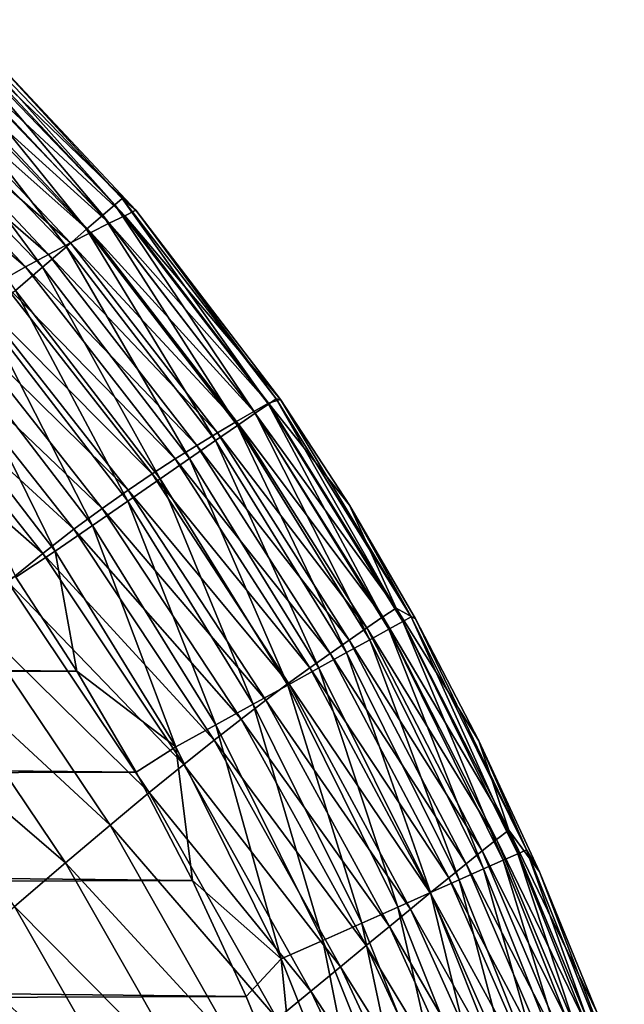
# Model space of a CAD drawing. Header units: metres. Extents: x -36 to 82, y -104 to 104.
# Tile 245 of 245: x 12.53 to 14.42, y 98.83 to 101.92. Entities that reach past the tile are written whole.
import ezdxf

# ---------------------------------------------------------------- set-up
doc = ezdxf.new("R2010")
doc.units = ezdxf.units.M
doc.layers.add('solid_FIT-SHOWER-153_SW0001', color=7, linetype='CONTINUOUS')

msp = doc.modelspace()

# ---------------------------------------------------------------- linework, layer by layer
at = {"layer": 'solid_FIT-SHOWER-153_SW0001'}
for points in [[(12.305233, 101.91777, 16.046021), (12.284681, 101.895592, 16.188864), (12.823994, 101.336327, 16.188425)], [(12.846859, 101.356033, 16.045513), (12.400098, 101.84079, 15.896396), (12.305233, 101.91777, 16.046021)], [(12.846859, 101.356033, 16.045513), (12.305233, 101.91777, 16.046021), (12.823994, 101.336327, 16.188425)], [(12.284681, 101.895592, 16.188864), (12.250901, 101.859138, 16.323303), (12.786371, 101.303909, 16.322935)], [(12.823994, 101.336327, 16.188425), (12.284681, 101.895592, 16.188864), (12.786371, 101.303909, 16.322935)], [(12.250901, 101.859138, 16.323303), (12.204946, 101.809547, 16.447771), (12.735168, 101.259781, 16.447472)], [(12.786371, 101.303909, 16.322935), (12.250901, 101.859138, 16.323303), (12.735168, 101.259781, 16.447472)], [(12.353763, 101.835419, 13.503356), (12.400098, 101.84079, 15.896396), (12.889374, 101.319809, 15.895933)], [(12.846859, 101.356033, 16.045513), (12.889374, 101.319809, 15.895933), (12.400098, 101.84079, 15.896396)], [(12.204946, 101.809547, 16.447771), (12.147869, 101.747963, 16.560698), (12.671556, 101.204964, 16.560465)], [(12.735168, 101.259781, 16.447472), (12.204946, 101.809547, 16.447771), (12.671556, 101.204964, 16.560465)], [(12.241722, 101.788628, 8.787465), (12.302433, 101.814346, 11.090843), (12.806212, 101.278648, 11.088233)], [(12.302433, 101.814346, 11.090843), (12.353763, 101.835419, 13.503356), (12.855171, 101.302315, 13.501242)], [(12.806212, 101.278648, 11.088233), (12.302433, 101.814346, 11.090843), (12.855171, 101.302315, 13.501242)], [(12.855171, 101.302315, 13.501242), (12.353763, 101.835419, 13.503356), (12.889374, 101.319809, 15.895933)], [(12.174543, 101.75943, 6.592637), (12.241722, 101.788628, 8.787465), (12.748386, 101.249832, 8.784296)], [(12.748386, 101.249832, 8.784296), (12.241722, 101.788628, 8.787465), (12.806212, 101.278648, 11.088233)], [(12.147869, 101.747963, 16.560698), (12.080724, 101.675507, 16.660517), (12.596711, 101.140465, 16.660345)], [(12.102405, 101.726883, 4.505656), (12.174543, 101.75943, 6.592637), (12.684476, 101.217255, 6.588735)], [(12.671556, 101.204964, 16.560465), (12.147869, 101.747963, 16.560698), (12.596711, 101.140465, 16.660345)], [(12.684476, 101.217255, 6.588735), (12.174543, 101.75943, 6.592637), (12.748386, 101.249832, 8.784296)], [(12.026428, 101.690804, 2.525782), (12.102405, 101.726883, 4.505656), (12.615837, 101.181221, 4.500817)], [(12.615837, 101.181221, 4.500817), (12.102405, 101.726883, 4.505656), (12.684476, 101.217255, 6.588735)], [(11.946983, 101.650436, 0.652113), (12.026428, 101.690804, 2.525782), (12.543436, 101.141708, 2.519789)], [(12.543436, 101.141708, 2.519789), (12.026428, 101.690804, 2.525782), (12.615837, 101.181221, 4.500817)], [(12.467471, 101.098114, 0.644761), (11.946983, 101.650436, 0.652113), (12.543436, 101.141708, 2.519789)], [(12.596711, 101.140465, 16.660345), (12.080724, 101.675507, 16.660517), (12.511809, 101.067299, 16.745544)], [(12.846859, 101.356033, 16.045513), (12.823994, 101.336327, 16.188425), (13.305282, 100.710579, 16.188383)], [(13.330124, 100.727699, 16.045465), (12.889374, 101.319809, 15.895933), (12.846859, 101.356033, 16.045513)], [(13.330124, 100.727699, 16.045465), (12.846859, 101.356033, 16.045513), (13.305282, 100.710579, 16.188383)], [(12.823994, 101.336327, 16.188425), (12.786371, 101.303909, 16.322935), (13.264402, 100.682404, 16.322899)], [(13.305282, 100.710579, 16.188383), (12.823994, 101.336327, 16.188425), (13.264402, 100.682404, 16.322899)], [(12.855171, 101.302315, 13.501242), (12.889374, 101.319809, 15.895933), (13.343144, 100.725609, 15.89589)], [(13.330124, 100.727699, 16.045465), (13.343144, 100.725609, 15.89589), (12.889374, 101.319809, 15.895933)], [(12.786371, 101.303909, 16.322935), (12.735168, 101.259781, 16.447472), (13.208762, 100.644058, 16.447443)], [(13.264402, 100.682404, 16.322899), (12.786371, 101.303909, 16.322935), (13.208762, 100.644058, 16.447443)], [(12.806212, 101.278648, 11.088233), (12.855171, 101.302315, 13.501242), (13.305568, 100.714035, 13.498953)], [(13.305568, 100.714035, 13.498953), (12.855171, 101.302315, 13.501242), (13.343144, 100.725609, 15.89589)], [(12.735168, 101.259781, 16.447472), (12.671556, 101.204964, 16.560465), (13.139639, 100.596413, 16.560442)], [(12.684476, 101.217255, 6.588735), (12.748386, 101.249832, 8.784296), (13.205266, 100.65638, 8.7808)], [(13.208762, 100.644058, 16.447443), (12.735168, 101.259781, 16.447472), (13.139639, 100.596413, 16.560442)], [(12.748386, 101.249832, 8.784296), (12.806212, 101.278648, 11.088233), (13.259549, 100.688004, 11.085372)], [(13.205266, 100.65638, 8.7808), (12.748386, 101.249832, 8.784296), (13.259549, 100.688004, 11.085372)], [(13.259549, 100.688004, 11.085372), (12.806212, 101.278648, 11.088233), (13.305568, 100.714035, 13.498953)], [(12.671556, 101.204964, 16.560465), (12.596711, 101.140465, 16.660345), (13.058309, 100.540359, 16.66033)], [(12.615837, 101.181221, 4.500817), (12.684476, 101.217255, 6.588735), (13.14533, 100.62075, 6.584442)], [(13.139639, 100.596413, 16.560442), (12.671556, 101.204964, 16.560465), (13.058309, 100.540359, 16.66033)], [(13.14533, 100.62075, 6.584442), (12.684476, 101.217255, 6.588735), (13.205266, 100.65638, 8.7808)], [(12.543436, 101.141708, 2.519789), (12.615837, 101.181221, 4.500817), (13.080922, 100.581566, 4.495539)], [(13.080922, 100.581566, 4.495539), (12.615837, 101.181221, 4.500817), (13.14533, 100.62075, 6.584442)], [(12.467471, 101.098114, 0.644761), (12.543436, 101.141708, 2.519789), (13.012835, 100.538971, 2.513331)], [(12.596711, 101.140465, 16.660345), (12.511809, 101.067299, 16.745544), (12.966048, 100.476768, 16.745533)], [(13.012835, 100.538971, 2.513331), (12.543436, 101.141708, 2.519789), (13.080922, 100.581566, 4.495539)], [(13.058309, 100.540359, 16.66033), (12.596711, 101.140465, 16.660345), (12.966048, 100.476768, 16.745533)], [(12.387571, 101.049393, -1.125258), (12.467471, 101.098114, 0.644761), (12.941086, 100.492508, 0.636946)], [(12.941086, 100.492508, 0.636946), (12.467471, 101.098114, 0.644761), (13.012835, 100.538971, 2.513331)], [(12.511809, 101.067299, 16.745544), (12.418026, 100.986473, 16.814489), (12.864136, 100.406525, 16.814484)], [(12.966048, 100.476768, 16.745533), (12.511809, 101.067299, 16.745544), (12.864136, 100.406525, 16.814484)], [(12.302891, 100.994102, -2.791592), (12.387571, 101.049393, -1.125258), (12.865124, 100.441261, -1.134577)], [(12.865124, 100.441261, -1.134577), (12.387571, 101.049393, -1.125258), (12.941086, 100.492508, 0.636946)], [(12.211577, 100.93, -4.356286), (12.302891, 100.994102, -2.791592), (12.783917, 100.383911, -2.802545)], [(12.783917, 100.383911, -2.802545), (12.302891, 100.994102, -2.791592), (12.865124, 100.441261, -1.134577)], [(12.418026, 100.986473, 16.814489), (12.316535, 100.89901, 16.865612), (12.753846, 100.330505, 16.86561)], [(12.864136, 100.406525, 16.814484), (12.418026, 100.986473, 16.814489), (12.753846, 100.330505, 16.86561)], [(12.111643, 100.854713, -5.821479), (12.211577, 100.93, -4.356286), (12.695419, 100.318352, -4.369018)], [(12.695419, 100.318352, -4.369018), (12.211577, 100.93, -4.356286), (12.783917, 100.383911, -2.802545)], [(12.316535, 100.89901, 16.865612), (12.208511, 100.805916, 16.897343), (12.636457, 100.249596, 16.897341)], [(12.753846, 100.330505, 16.86561), (12.316535, 100.89901, 16.865612), (12.636457, 100.249596, 16.897341)], [(12.001102, 100.765892, -7.189312), (12.111643, 100.854713, -5.821479), (12.597445, 100.24234, -5.836159)], [(12.597445, 100.24234, -5.836159), (12.111643, 100.854713, -5.821479), (12.695419, 100.318352, -4.369018)], [(12.51322, 100.167557, 16.90811), (12.636457, 100.249596, 16.897341), (12.208511, 100.805916, 16.897343)], [(12.487815, 100.153633, -7.20613), (12.001102, 100.765892, -7.189312), (12.597445, 100.24234, -5.836159)], [(13.330124, 100.727699, 16.045465), (13.305282, 100.710579, 16.188383), (13.72674, 100.028297, 16.188692)], [(13.305568, 100.714035, 13.498953), (13.343144, 100.725609, 15.89589), (13.559416, 100.393448, 15.896044)], [(13.753194, 100.0429, 16.045822), (13.343144, 100.725609, 15.89589), (13.330124, 100.727699, 16.045465)], [(13.753194, 100.0429, 16.045822), (13.330124, 100.727699, 16.045465), (13.72674, 100.028297, 16.188692)], [(13.753194, 100.0429, 16.045822), (13.559416, 100.393448, 15.896044), (13.343144, 100.725609, 15.89589)], [(13.259549, 100.688004, 11.085372), (13.305568, 100.714035, 13.498953), (13.70664, 100.070999, 13.49649)], [(13.305282, 100.710579, 16.188383), (13.264402, 100.682404, 16.322899), (13.683242, 100.004272, 16.323158)], [(13.72674, 100.028297, 16.188692), (13.305282, 100.710579, 16.188383), (13.683242, 100.004272, 16.323158)], [(13.70664, 100.070999, 13.49649), (13.305568, 100.714035, 13.498953), (13.559416, 100.393448, 15.896044)], [(13.205266, 100.65638, 8.7808), (13.259549, 100.688004, 11.085372), (13.66404, 100.042931, 11.082252)], [(13.264402, 100.682404, 16.322899), (13.208762, 100.644058, 16.447443), (13.624055, 99.971596, 16.447653)], [(13.66404, 100.042931, 11.082252), (13.259549, 100.688004, 11.085372), (13.70664, 100.070999, 13.49649)], [(13.683242, 100.004272, 16.323158), (13.264402, 100.682404, 16.322899), (13.624055, 99.971596, 16.447653)], [(13.208762, 100.644058, 16.447443), (13.139639, 100.596413, 16.560442), (13.550537, 99.931, 16.560606)], [(13.14533, 100.62075, 6.584442), (13.205266, 100.65638, 8.7808), (13.613849, 100.008888, 8.776967)], [(13.613849, 100.008888, 8.776967), (13.205266, 100.65638, 8.7808), (13.66404, 100.042931, 11.082252)], [(13.624055, 99.971596, 16.447653), (13.208762, 100.644058, 16.447443), (13.550537, 99.931, 16.560606)], [(13.080922, 100.581566, 4.495539), (13.14533, 100.62075, 6.584442), (13.558466, 99.970642, 6.579748)], [(13.558466, 99.970642, 6.579748), (13.14533, 100.62075, 6.584442), (13.613849, 100.008888, 8.776967)], [(13.012835, 100.538971, 2.513331), (13.080922, 100.581566, 4.495539), (13.498879, 99.928764, 4.489818)], [(13.139639, 100.596413, 16.560442), (13.058309, 100.540359, 16.66033), (13.464046, 99.883247, 16.66045)], [(13.498879, 99.928764, 4.489818), (13.080922, 100.581566, 4.495539), (13.558466, 99.970642, 6.579748)], [(13.550537, 99.931, 16.560606), (13.139639, 100.596413, 16.560442), (13.464046, 99.883247, 16.66045)], [(12.941086, 100.492508, 0.636946), (13.012835, 100.538971, 2.513331), (13.435692, 99.88356, 2.506419)], [(13.058309, 100.540359, 16.66033), (12.966048, 100.476768, 16.745533), (13.36594, 99.829079, 16.745613)], [(13.435692, 99.88356, 2.506419), (13.012835, 100.538971, 2.513331), (13.498879, 99.928764, 4.489818)], [(13.464046, 99.883247, 16.66045), (13.058309, 100.540359, 16.66033), (13.36594, 99.829079, 16.745613)], [(12.966048, 100.476768, 16.745533), (12.864136, 100.406525, 16.814484), (13.257574, 99.769241, 16.814531)], [(12.865124, 100.441261, -1.134577), (12.941086, 100.492508, 0.636946), (13.368742, 99.834694, 0.628696)], [(13.368742, 99.834694, 0.628696), (12.941086, 100.492508, 0.636946), (13.435692, 99.88356, 2.506419)], [(13.36594, 99.829079, 16.745613), (12.966048, 100.476768, 16.745533), (13.257574, 99.769241, 16.814531)], [(12.783917, 100.383911, -2.802545), (12.865124, 100.441261, -1.134577), (13.297297, 99.781372, -1.144275)], [(13.297297, 99.781372, -1.144275), (12.865124, 100.441261, -1.134577), (13.368742, 99.834694, 0.628696)], [(12.695419, 100.318352, -4.369018), (12.783917, 100.383911, -2.802545), (13.220149, 99.722435, -2.813786)], [(12.864136, 100.406525, 16.814484), (12.753846, 100.330505, 16.86561), (13.140306, 99.704491, 16.865631)], [(13.220149, 99.722435, -2.813786), (12.783917, 100.383911, -2.802545), (13.297297, 99.781372, -1.144275)], [(13.257574, 99.769241, 16.814531), (12.864136, 100.406525, 16.814484), (13.140306, 99.704491, 16.865631)], [(13.70664, 100.070999, 13.49649), (13.559416, 100.393448, 15.896044), (13.76704, 100.037086, 15.896308)], [(13.753194, 100.0429, 16.045822), (13.76704, 100.037086, 15.896308), (13.559416, 100.393448, 15.896044)], [(12.753846, 100.330505, 16.86561), (12.636457, 100.249596, 16.897341), (13.015494, 99.635574, 16.897346)], [(13.140306, 99.704491, 16.865631), (12.753846, 100.330505, 16.86561), (13.015494, 99.635574, 16.897346)], [(12.597445, 100.24234, -5.836159), (12.695419, 100.318352, -4.369018), (13.135068, 99.655876, -4.381924)], [(13.135068, 99.655876, -4.381924), (12.695419, 100.318352, -4.369018), (13.220149, 99.722435, -2.813786)], [(12.487815, 100.153633, -7.20613), (12.597445, 100.24234, -5.836159), (13.039691, 99.579605, -5.850882)], [(12.51322, 100.167557, 16.90811), (12.704788, 99.872711, 16.90811), (12.636457, 100.249596, 16.897341)], [(13.039691, 99.579605, -5.850882), (12.597445, 100.24234, -5.836159), (13.135068, 99.655876, -4.381924)], [(12.704788, 99.872711, 16.90811), (13.015494, 99.635574, 16.897346), (12.636457, 100.249596, 16.897341)], [(-12.555842, 100.104988, 16.90811), (12.704788, 99.872711, 16.90811), (12.51322, 100.167557, 16.90811)], [(12.364352, 100.049988, -8.481107), (12.487815, 100.153633, -7.20613), (12.931654, 99.491516, -7.222853)], [(12.931654, 99.491516, -7.222853), (12.487815, 100.153633, -7.20613), (13.039691, 99.579605, -5.850882)], [(-12.555842, 100.104988, 16.90811), (-12.746328, 99.804703, 16.90811), (12.704788, 99.872711, 16.90811)], [(12.225016, 99.929031, -9.663576), (12.364352, 100.049988, -8.481107), (12.808605, 99.389488, -8.500045)], [(12.808605, 99.389488, -8.500045), (12.364352, 100.049988, -8.481107), (12.931654, 99.491516, -7.222853)], [(13.66404, 100.042931, 11.082252), (13.70664, 100.070999, 13.49649), (14.060271, 99.374146, 13.493857)], [(13.70664, 100.070999, 13.49649), (13.76704, 100.037086, 15.896308), (13.966032, 99.65403, 15.896676)], [(14.060271, 99.374146, 13.493857), (13.70664, 100.070999, 13.49649), (13.966032, 99.65403, 15.896676)], [(13.613849, 100.008888, 8.776967), (13.66404, 100.042931, 11.082252), (14.021476, 99.344437, 11.078871)], [(14.021476, 99.344437, 11.078871), (13.66404, 100.042931, 11.082252), (14.060271, 99.374146, 13.493857)], [(13.72674, 100.028297, 16.188692), (13.683242, 100.004272, 16.323158), (14.042502, 99.279457, 16.32366)], [(13.753194, 100.0429, 16.045822), (13.72674, 100.028297, 16.188692), (14.087968, 99.299675, 16.189287)], [(14.087968, 99.299675, 16.189287), (13.72674, 100.028297, 16.188692), (14.042502, 99.279457, 16.32366)], [(14.11566, 99.311981, 16.046509), (13.76704, 100.037086, 15.896308), (13.753194, 100.0429, 16.045822)], [(14.11566, 99.311981, 16.046509), (13.753194, 100.0429, 16.045822), (14.087968, 99.299675, 16.189287)], [(14.11566, 99.311981, 16.046509), (13.966032, 99.65403, 15.896676), (13.76704, 100.037086, 15.896308)], [(13.558466, 99.970642, 6.579748), (13.613849, 100.008888, 8.776967), (13.97581, 99.308479, 8.772789)], [(13.97581, 99.308479, 8.772789), (13.613849, 100.008888, 8.776967), (14.021476, 99.344437, 11.078871)], [(13.683242, 100.004272, 16.323158), (13.624055, 99.971596, 16.447653), (13.98068, 99.251976, 16.448059)], [(14.042502, 99.279457, 16.32366), (13.683242, 100.004272, 16.323158), (13.98068, 99.251976, 16.448059)], [(13.498879, 99.928764, 4.489818), (13.558466, 99.970642, 6.579748), (13.925428, 99.268143, 6.574646)], [(13.624055, 99.971596, 16.447653), (13.550537, 99.931, 16.560606), (13.903913, 99.217842, 16.560923)], [(13.925428, 99.268143, 6.574646), (13.558466, 99.970642, 6.579748), (13.97581, 99.308479, 8.772789)], [(13.98068, 99.251976, 16.448059), (13.624055, 99.971596, 16.447653), (13.903913, 99.217842, 16.560923)], [(12.06788, 99.788277, -10.756287), (12.225016, 99.929031, -9.663576), (12.668344, 99.271278, -9.68492)], [(12.668344, 99.271278, -9.68492), (12.225016, 99.929031, -9.663576), (12.808605, 99.389488, -8.500045)], [(13.435692, 99.88356, 2.506419), (13.498879, 99.928764, 4.489818), (13.871112, 99.224152, 4.483655)], [(13.550537, 99.931, 16.560606), (13.464046, 99.883247, 16.66045), (13.813621, 99.177696, 16.660681)], [(13.871112, 99.224152, 4.483655), (13.498879, 99.928764, 4.489818), (13.925428, 99.268143, 6.574646)], [(13.903913, 99.217842, 16.560923), (13.550537, 99.931, 16.560606), (13.813621, 99.177696, 16.660681)], [(-12.746328, 99.804703, 16.90811), (12.890242, 99.555954, 16.90811), (12.704788, 99.872711, 16.90811)], [(12.704788, 99.872711, 16.90811), (12.890242, 99.555954, 16.90811), (13.015494, 99.635574, 16.897346)], [(13.464046, 99.883247, 16.66045), (13.36594, 99.829079, 16.745613), (13.711216, 99.132172, 16.74577)], [(13.368742, 99.834694, 0.628696), (13.435692, 99.88356, 2.506419), (13.813266, 99.176903, 2.499064)], [(13.813266, 99.176903, 2.499064), (13.435692, 99.88356, 2.506419), (13.871112, 99.224152, 4.483655)], [(13.813621, 99.177696, 16.660681), (13.464046, 99.883247, 16.66045), (13.711216, 99.132172, 16.74577)], [(13.36594, 99.829079, 16.745613), (13.257574, 99.769241, 16.814531), (13.598116, 99.081886, 16.814623)], [(13.297297, 99.781372, -1.144275), (13.368742, 99.834694, 0.628696), (13.751545, 99.126198, 0.620044)], [(13.711216, 99.132172, 16.74577), (13.36594, 99.829079, 16.745613), (13.598116, 99.081886, 16.814623)], [(13.751545, 99.126198, 0.620044), (13.368742, 99.834694, 0.628696), (13.813266, 99.176903, 2.499064)], [(-12.746328, 99.804703, 16.90811), (-12.930096, 99.482735, 16.90811), (12.890242, 99.555954, 16.90811)], [(12.508811, 99.134514, -10.780164), (12.06788, 99.788277, -10.756287), (12.668344, 99.271278, -9.68492)], [(13.257574, 99.769241, 16.814531), (13.140306, 99.704491, 16.865631), (13.475735, 99.027473, 16.865673)], [(13.220149, 99.722435, -2.813786), (13.297297, 99.781372, -1.144275), (13.685047, 99.071381, -1.154294)], [(13.598116, 99.081886, 16.814623), (13.257574, 99.769241, 16.814531), (13.475735, 99.027473, 16.865673)], [(13.685047, 99.071381, -1.154294), (13.297297, 99.781372, -1.144275), (13.751545, 99.126198, 0.620044)], [(13.140306, 99.704491, 16.865631), (13.015494, 99.635574, 16.897346), (13.345489, 98.969566, 16.897358)], [(13.135068, 99.655876, -4.381924), (13.220149, 99.722435, -2.813786), (13.612395, 99.011398, -2.825227)], [(13.475735, 99.027473, 16.865673), (13.140306, 99.704491, 16.865631), (13.345489, 98.969566, 16.897358)], [(13.612395, 99.011398, -2.825227), (13.220149, 99.722435, -2.813786), (13.685047, 99.071381, -1.154294)], [(13.039691, 99.579605, -5.850882), (13.135068, 99.655876, -4.381924), (13.531198, 98.944405, -4.394878)], [(13.531198, 98.944405, -4.394878), (13.135068, 99.655876, -4.381924), (13.612395, 99.011398, -2.825227)], [(14.060271, 99.374146, 13.493857), (13.966032, 99.65403, 15.896676), (14.156068, 99.242561, 15.897161)], [(14.11566, 99.311981, 16.046509), (14.156068, 99.242561, 15.897161), (13.966032, 99.65403, 15.896676)], [(12.890242, 99.555954, 16.90811), (13.067233, 99.215744, 16.90811), (13.015494, 99.635574, 16.897346)], [(13.067233, 99.215744, 16.90811), (13.345489, 98.969566, 16.897358), (13.015494, 99.635574, 16.897346)], [(-12.930096, 99.482735, 16.90811), (13.067233, 99.215744, 16.90811), (12.890242, 99.555954, 16.90811)], [(12.931654, 99.491516, -7.222853), (13.039691, 99.579605, -5.850882), (13.438931, 98.868439, -5.865482)], [(13.438931, 98.868439, -5.865482), (13.039691, 99.579605, -5.850882), (13.531198, 98.944405, -4.394878)], [(12.808605, 99.389488, -8.500045), (12.931654, 99.491516, -7.222853), (13.333071, 98.781532, -7.239273)], [(13.333071, 98.781532, -7.239273), (12.931654, 99.491516, -7.222853), (13.438931, 98.868439, -5.865482)], [(-12.930096, 99.482735, 16.90811), (-13.105278, 99.137192, 16.90811), (13.067233, 99.215744, 16.90811)], [(12.668344, 99.271278, -9.68492), (12.808605, 99.389488, -8.500045), (13.211101, 98.681725, -8.518497)], [(13.211101, 98.681725, -8.518497), (12.808605, 99.389488, -8.500045), (13.333071, 98.781532, -7.239273)], [(14.021476, 99.344437, 11.078871), (14.060271, 99.374146, 13.493857), (14.369129, 98.626465, 13.491064)], [(14.060271, 99.374146, 13.493857), (14.156068, 99.242561, 15.897161), (14.336044, 98.802795, 15.897752)], [(14.369129, 98.626465, 13.491064), (14.060271, 99.374146, 13.493857), (14.336044, 98.802795, 15.897752)], [(13.97581, 99.308479, 8.772789), (14.021476, 99.344437, 11.078871), (14.334414, 98.595573, 11.075233)], [(14.334414, 98.595573, 11.075233), (14.021476, 99.344437, 11.078871), (14.369129, 98.626465, 13.491064)], [(13.925428, 99.268143, 6.574646), (13.97581, 99.308479, 8.772789), (14.293582, 98.558243, 8.76827)], [(14.293582, 98.558243, 8.76827), (13.97581, 99.308479, 8.772789), (14.334414, 98.595573, 11.075233)], [(14.11566, 99.311981, 16.046509), (14.087968, 99.299675, 16.189287), (14.393408, 98.535019, 16.190079)], [(14.422026, 98.545296, 16.047422), (14.156068, 99.242561, 15.897161), (14.11566, 99.311981, 16.046509)], [(14.422026, 98.545296, 16.047422), (14.11566, 99.311981, 16.046509), (14.393408, 98.535019, 16.190079)], [(12.508811, 99.134514, -10.780164), (12.668344, 99.271278, -9.68492), (13.070677, 98.566887, -9.705606)], [(13.070677, 98.566887, -9.705606), (12.668344, 99.271278, -9.68492), (13.211101, 98.681725, -8.518497)], [(14.042502, 99.279457, 16.32366), (13.98068, 99.251976, 16.448059), (14.282809, 98.4953, 16.448601)], [(14.087968, 99.299675, 16.189287), (14.042502, 99.279457, 16.32366), (14.346518, 98.518181, 16.324326)], [(14.346518, 98.518181, 16.324326), (14.042502, 99.279457, 16.32366), (14.282809, 98.4953, 16.448601)], [(14.393408, 98.535019, 16.190079), (14.087968, 99.299675, 16.189287), (14.346518, 98.518181, 16.324326)], [(13.871112, 99.224152, 4.483655), (13.925428, 99.268143, 6.574646), (14.248512, 98.516426, 6.569144)], [(13.98068, 99.251976, 16.448059), (13.903913, 99.217842, 16.560923), (14.203739, 98.466904, 16.561342)], [(14.248512, 98.516426, 6.569144), (13.925428, 99.268143, 6.574646), (14.293582, 98.558243, 8.76827)], [(14.282809, 98.4953, 16.448601), (13.98068, 99.251976, 16.448059), (14.203739, 98.466904, 16.561342)], [(14.422026, 98.545296, 16.047422), (14.336044, 98.802795, 15.897752), (14.156068, 99.242561, 15.897161)], [(-13.105278, 99.137192, 16.90811), (13.235432, 98.851509, 16.90811), (13.067233, 99.215744, 16.90811)], [(13.067233, 99.215744, 16.90811), (13.235432, 98.851509, 16.90811), (13.345489, 98.969566, 16.897358)], [(13.813266, 99.176903, 2.499064), (13.871112, 99.224152, 4.483655), (14.19977, 98.470955, 4.477066)], [(13.903913, 99.217842, 16.560923), (13.813621, 99.177696, 16.660681), (14.110763, 98.433517, 16.660988)], [(14.19977, 98.470955, 4.477066), (13.871112, 99.224152, 4.483655), (14.248512, 98.516426, 6.569144)], [(14.203739, 98.466904, 16.561342), (13.903913, 99.217842, 16.560923), (14.110763, 98.433517, 16.660988)], [(13.813621, 99.177696, 16.660681), (13.711216, 99.132172, 16.74577), (14.005335, 98.395653, 16.745975)], [(13.751545, 99.126198, 0.620044), (13.813266, 99.176903, 2.499064), (14.147557, 98.422325, 2.491298)], [(14.147557, 98.422325, 2.491298), (13.813266, 99.176903, 2.499064), (14.19977, 98.470955, 4.477066)], [(14.110763, 98.433517, 16.660988), (13.813621, 99.177696, 16.660681), (14.005335, 98.395653, 16.745975)], [(-13.105278, 99.137192, 16.90811), (-13.271689, 98.767342, 16.90811), (13.235432, 98.851509, 16.90811)], [(12.32795, 98.976822, -11.78847), (12.508811, 99.134514, -10.780164), (12.909604, 98.434792, -10.803227)], [(12.909604, 98.434792, -10.803227), (12.508811, 99.134514, -10.780164), (13.070677, 98.566887, -9.705606)], [(13.711216, 99.132172, 16.74577), (13.598116, 99.081886, 16.814623), (13.888913, 98.353844, 16.814743)], [(13.685047, 99.071381, -1.154294), (13.751545, 99.126198, 0.620044), (14.091352, 98.370438, 0.611041)], [(14.005335, 98.395653, 16.745975), (13.711216, 99.132172, 16.74577), (13.888913, 98.353844, 16.814743)], [(14.091352, 98.370438, 0.611041), (13.751545, 99.126198, 0.620044), (14.147557, 98.422325, 2.491298)], [(13.598116, 99.081886, 16.814623), (13.475735, 99.027473, 16.865673), (13.762952, 98.308609, 16.86573)], [(13.888913, 98.353844, 16.814743), (13.598116, 99.081886, 16.814623), (13.762952, 98.308609, 16.86573)], [(13.612395, 99.011398, -2.825227), (13.685047, 99.071381, -1.154294), (14.030087, 98.314758, -1.16456)], [(14.030087, 98.314758, -1.16456), (13.685047, 99.071381, -1.154294), (14.091352, 98.370438, 0.611041)], [(13.475735, 99.027473, 16.865673), (13.345489, 98.969566, 16.897358), (13.628906, 98.260475, 16.897373)], [(13.762952, 98.308609, 16.86573), (13.475735, 99.027473, 16.865673), (13.628906, 98.260475, 16.897373)], [(13.531198, 98.944405, -4.394878), (13.612395, 99.011398, -2.825227), (13.962234, 98.254364, -2.836771)], [(13.962234, 98.254364, -2.836771), (13.612395, 99.011398, -2.825227), (14.030087, 98.314758, -1.16456)], [(12.123704, 98.795837, -12.712531), (12.32795, 98.976822, -11.78847), (12.725691, 98.283173, -11.813998)], [(12.725691, 98.283173, -11.813998), (12.32795, 98.976822, -11.78847), (12.909604, 98.434792, -10.803227)], [(13.235432, 98.851509, 16.90811), (13.395168, 98.463821, 16.90811), (13.345489, 98.969566, 16.897358)], [(13.395168, 98.463821, 16.90811), (13.628906, 98.260475, 16.897373), (13.345489, 98.969566, 16.897358)], [(13.438931, 98.868439, -5.865482), (13.531198, 98.944405, -4.394878), (13.885261, 98.187546, -4.407756)], [(13.885261, 98.187546, -4.407756), (13.531198, 98.944405, -4.394878), (13.962234, 98.254364, -2.836771)], [(-13.271689, 98.767342, 16.90811), (13.395168, 98.463821, 16.90811), (13.235432, 98.851509, 16.90811)], [(13.333071, 98.781532, -7.239273), (13.438931, 98.868439, -5.865482), (13.796501, 98.112503, -5.879801)], [(13.796501, 98.112503, -5.879801), (13.438931, 98.868439, -5.865482), (13.885261, 98.187546, -4.407756)]]:
    msp.add_3dface(points, dxfattribs=at)

doc.saveas('drawing.dxf')
